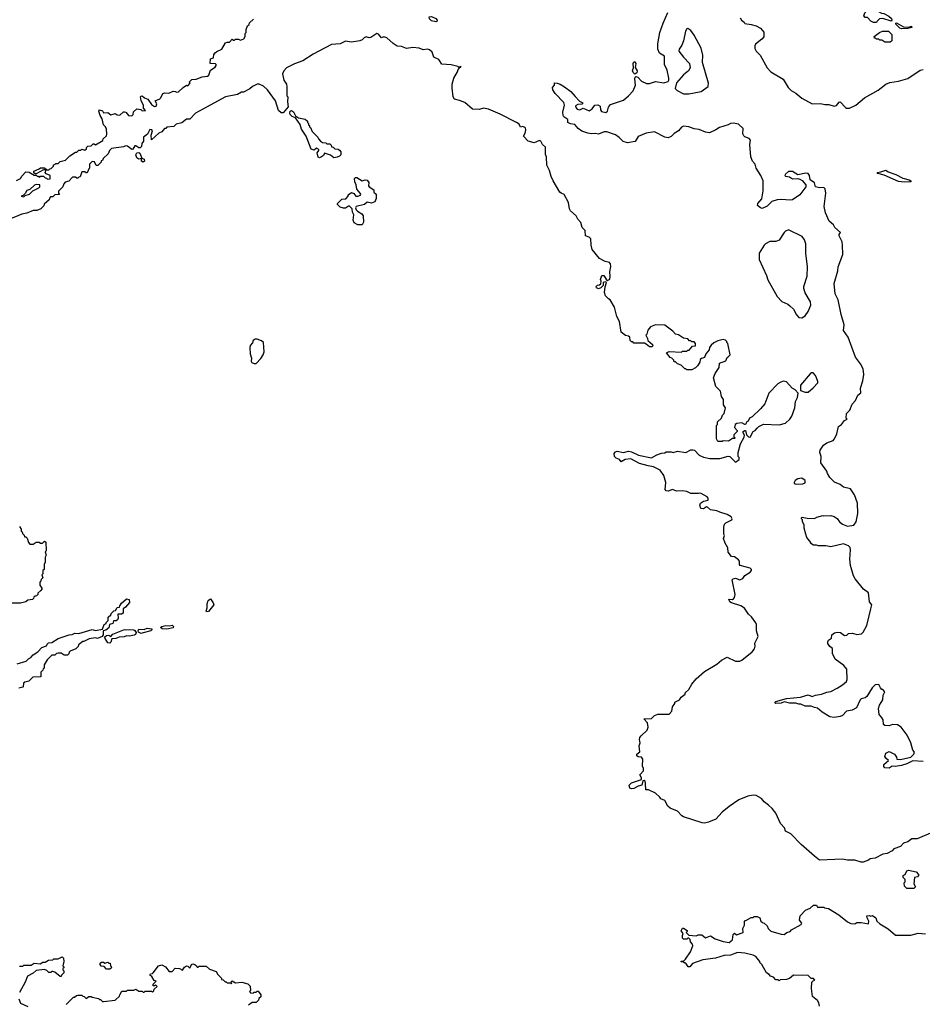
# Model space of a CAD drawing. Extents: x 2386423 to 2568864, y 578392 to 761999.
# Tile 53 of 256: x 2458886 to 2467585, y 637492 to 646988. Entities that reach past the tile are written whole.
import ezdxf

# ---------------------------------------------------------------- set-up
doc = ezdxf.new("R2010")
doc.units = 0

msp = doc.modelspace()

# ---------------------------------------------------------------- linework, layer by layer
at = {"layer": '0CON05XD'}
for points in [[(2466671.7, 642611.7), (2466664, 642635), (2466608, 642715), (2466608.8, 642775), (2466596.7, 642815), (2466600, 642835), (2466632.5, 642885), (2466665, 642908), (2466725, 642931.2), (2466740, 642945), (2466762, 642995), (2466776.7, 643065), (2466807.5, 643085), (2466835, 643122.5), (2466860, 643135), (2466850, 643145), (2466855, 643190), (2466886.1, 643223.9), (2466909.3, 643280.7), (2466941.2, 643315), (2466963.9, 643366.1), (2466991.7, 643388.3), (2466990, 643435), (2467012.5, 643505), (2467020, 643565), (2467015, 643622.5), (2466990.5, 643670.5), (2466940, 643735), (2466870, 643925), (2466825, 643990), (2466832.5, 644045), (2466802.5, 644145), (2466773.3, 644285), (2466746.7, 644345), (2466736.7, 644445), (2466770, 644565), (2466773.3, 644605), (2466820, 644725), (2466816.7, 644815), (2466812.5, 644845), (2466782.5, 644905), (2466783, 644917), (2466797.5, 644935), (2466742.5, 644985), (2466729.3, 645009.3), (2466687.5, 645045), (2466653.3, 645125), (2466638.8, 645185), (2466656.7, 645315), (2466648.3, 645358.3), (2466635, 645370), (2466595, 645366.2), (2466557, 645377), (2466546.7, 645415), (2466503.9, 645443.9), (2466498, 645485), (2466485, 645505.8), (2466461.2, 645508.8), (2466385, 645493.3), (2466335, 645524.2), (2466295.8, 645524.2), (2466265, 645496.7), (2466260, 645485), (2466265, 645477.5), (2466305, 645471.9), (2466335, 645454.4), (2466385, 645456.7), (2466405, 645450), (2466426.4, 645436.4), (2466462.5, 645395), (2466461.2, 645375), (2466405, 645298.8), (2466335, 645250.8), (2466315, 645246.2), (2466225, 645252.9), (2466185, 645250), (2466134.1, 645235.9), (2466090.5, 645189.5), (2466041.7, 645168.3), (2466025, 645172.5), (2465996.7, 645195), (2466000, 645215), (2466038.3, 645261.7), (2466052.3, 645337.7), (2466050, 645435), (2466028.6, 645485), (2465982.5, 645555), (2465975.8, 645595), (2465950, 645625), (2465932.2, 645665), (2465924.4, 645785), (2465930, 645825), (2465915, 645841.2), (2465875, 645856.7), (2465865, 645866.7), (2465855.7, 645885.7), (2465859.8, 645939.8), (2465815, 645980.5), (2465765, 645991.1), (2465735, 645986.7), (2465715, 645974.3), (2465630.9, 645949.1), (2465595, 645924.3), (2465535, 645896.2), (2465495, 645902), (2465435, 645930.6), (2465385, 645934.2), (2465335, 645955.6), (2465285, 645961.9), (2465265, 645952.5), (2465236.7, 645915), (2465195, 645891.4), (2465165, 645861.1), (2465135, 645849.1), (2465103.8, 645853.8), (2465005, 645905.7), (2464925, 645893.3), (2464845, 645860), (2464818.3, 645811.7), (2464745, 645800.8), (2464702.7, 645812.7), (2464663, 645853), (2464627, 645877), (2464545, 645906.9), (2464517.5, 645905), (2464465, 645884.3), (2464435, 645889.2), (2464395, 645885.8), (2464362.7, 645892.7), (2464305, 645912.5), (2464268.3, 645938.3), (2464235, 645976.7), (2464193.9, 645983.9), (2464170, 645995), (2464167.5, 646025), (2464130.7, 646050.7), (2464123.6, 646063.6), (2464121.2, 646095), (2464137.5, 646165), (2464130.7, 646190.7), (2464047, 646277), (2464025, 646310), (2464022.5, 646335), (2464040, 646355), (2464041.7, 646378.3), (2464065, 646376.7), (2464095, 646366.7), (2464135, 646341.2), (2464196.2, 646295), (2464238.5, 646248.5), (2464282.3, 646202.3), (2464312.5, 646185), (2464305, 646172.5), (2464265, 646170), (2464241.7, 646158.3), (2464245, 646140), (2464260, 646125), (2464285, 646117.5), (2464315, 646133.3), (2464375, 646108), (2464402.1, 646127.9), (2464427.5, 646162.5), (2464457.3, 646167.3), (2464480, 646155), (2464485, 646120), (2464494.1, 646104.1), (2464535, 646093.3), (2464550, 646105), (2464561.2, 646145), (2464580.9, 646169.1), (2464705, 646213.3), (2464755, 646252.5), (2464798.8, 646301.2), (2464820, 646355), (2464812.9, 646417.1), (2464816.2, 646433.8), (2464825, 646440), (2464844.1, 646434.1), (2464880, 646395), (2464927, 646373), (2464955, 646372.5), (2465015, 646392.5), (2465095, 646377.5), (2465135, 646392.5), (2465142.5, 646405), (2465142.5, 646425), (2465125, 646500), (2465100, 646555), (2465100, 646635), (2465052.5, 646665), (2465036.7, 646705), (2465036.7, 646755), (2465056.7, 646865), (2465086.7, 646955), (2465133.9, 647056.1)], [(2467145, 646960), (2467115, 646962.5), (2467090, 646975), (2467058.3, 647008.3), (2467035, 647010), (2467020, 647025), (2467032.5, 647055), (2467070.3, 647089.7), (2467095.6, 647095.6), (2467148.1, 647078.1), (2467190.5, 647050.5), (2467215, 647048.8), (2467263.6, 647023.6), (2467288.3, 646998.3), (2467292.5, 646985), (2467286.2, 646973.8), (2467205, 647000), (2467173, 646997), (2467150, 646975), (2467145, 646960)], [(2458855, 645436.2), (2458893, 645457), (2458905, 645480), (2458945, 645520), (2458977.5, 645517.5), (2459025, 645490), (2459045, 645490), (2459055, 645480), (2459068.3, 645478.3), (2459075, 645470), (2459085, 645480), (2459115, 645480), (2459131.7, 645461.7), (2459145, 645460), (2459155, 645450), (2459178.3, 645451.7), (2459180, 645485), (2459141.7, 645501.7), (2459130, 645515), (2459140, 645540), (2459165, 645540), (2459175, 645550), (2459188.3, 645551.7), (2459210, 645575), (2459211.7, 645588.3), (2459225, 645590), (2459235, 645600), (2459255, 645600), (2459275, 645620), (2459327, 645633), (2459370, 645675), (2459425, 645710), (2459435, 645710), (2459455, 645730), (2459475, 645730), (2459485, 645740), (2459515, 645730), (2459528.3, 645741.7), (2459530, 645755), (2459541.7, 645768.3), (2459575, 645770), (2459595, 645790), (2459605, 645790), (2459615, 645780), (2459688.3, 645821.7), (2459691.7, 645838.3), (2459721.7, 645868.3), (2459726, 645884), (2459723, 645933), (2459712.5, 645955), (2459693.8, 645973.8), (2459681.7, 646031.7), (2459660, 646065), (2459650, 646105), (2459652.5, 646117.5), (2459685, 646107.5), (2459695, 646090), (2459735, 646092.5), (2459765, 646070), (2459805, 646082.5), (2459825, 646070), (2459851.7, 646068.3), (2459885, 646100), (2459895, 646100), (2459910, 646095), (2459933, 646063), (2459965, 646060), (2459980, 646075), (2459981.7, 646098.3), (2460015, 646127.5), (2460051.7, 646121.7), (2460065, 646110), (2460097, 646113), (2460080, 646135), (2460077.5, 646165), (2460056.2, 646205), (2460050, 646245), (2460055, 646250), (2460065, 646252.5), (2460087.5, 646235), (2460120.8, 646220.8), (2460155, 646170), (2460185, 646150), (2460200, 646155), (2460207.5, 646175), (2460190, 646205), (2460236.4, 646223.6), (2460247.5, 646235), (2460265, 646277.5), (2460285, 646282.5), (2460321.7, 646278.3), (2460365, 646300), (2460387, 646297), (2460395, 646290), (2460415, 646292.5), (2460460, 646335), (2460495, 646357.5), (2460505, 646350), (2460530, 646375), (2460520, 646385), (2460545, 646410), (2460585, 646413.3), (2460645, 646436.7), (2460695, 646442), (2460708.1, 646451.9), (2460725, 646500), (2460769.3, 646530.7), (2460780, 646545), (2460780, 646555), (2460771.7, 646561.7), (2460720, 646565), (2460725, 646610), (2460755, 646620), (2460758.3, 646651.7), (2460770.7, 646669.3), (2460785, 646682.5), (2460832.5, 646705), (2460870, 646765), (2460885, 646772.5), (2460908.3, 646771.7), (2460935, 646800), (2460945, 646790), (2460955, 646790), (2460965, 646800), (2460995, 646800), (2461015, 646791.2), (2461046.7, 646805), (2461057.5, 646825), (2461060, 646855), (2461070, 646865), (2461070, 646895), (2461081.7, 646928.3), (2461098.3, 646941.7), (2461101.7, 646958.3), (2461138.3, 646991.7)], [(2462895, 646967.5), (2462855, 646978.6), (2462835.8, 646995), (2462832, 647015), (2462855, 647020), (2462895, 647000), (2462909.2, 646985), (2462905, 646970), (2462895, 646967.5)], [(2465831.2, 647005), (2465843.3, 646985), (2465867.5, 646965), (2465875, 646950), (2465935, 646942.5), (2465985, 646927.5), (2466025, 646907.5), (2466057, 646867), (2466057, 646823), (2466040, 646800), (2465977, 646753), (2465970, 646735), (2465970.7, 646710.7), (2465982.5, 646685), (2466022.5, 646645), (2466090, 646525), (2466126.4, 646486.4), (2466243, 646413), (2466292.5, 646335), (2466322.5, 646305), (2466365, 646280), (2466422.5, 646232.5), (2466525, 646177.5), (2466605, 646180.6), (2466645, 646169.4), (2466685, 646171.4), (2466735, 646154.2), (2466758.8, 646161.2), (2466785, 646192.5), (2466795, 646196.7), (2466845, 646140), (2466855, 646133.8), (2466885, 646136.2), (2466945, 646163.8), (2467027.5, 646235), (2467160.7, 646309.3), (2467235, 646367.5), (2467271.7, 646381.7), (2467356.1, 646393.9), (2467445, 646420), (2467565, 646502.5), (2467595, 646507.5)], [(2467385, 646900), (2467370, 646905), (2467330, 646945), (2467330, 646955), (2467335, 646957.5), (2467405, 646918.8), (2467453, 646917), (2467480, 646925), (2467485, 646912.5), (2467445, 646903.8), (2467385, 646900)], [(2465765, 641402.5), (2465776.2, 641415), (2465780, 641445), (2465753, 641587), (2465763, 641597), (2465785, 641602.5), (2465825, 641587.5), (2465855, 641597.5), (2465875, 641627.5), (2465925, 641660), (2465937.5, 641675), (2465937.5, 641685), (2465927, 641697), (2465830, 641725), (2465823, 641733), (2465822.5, 641765), (2465815, 641780), (2465775, 641807.5), (2465745, 641810), (2465713, 641853), (2465710, 641895), (2465685, 641940), (2465670, 641985), (2465677.5, 642015), (2465672.5, 642025), (2465672.5, 642095), (2465678.3, 642121.7), (2465690, 642135), (2465750, 642165), (2465752.5, 642175), (2465742.5, 642195), (2465705, 642217.5), (2465635, 642237.1), (2465605, 642252), (2465545, 642260), (2465515, 642287.5), (2465505, 642290), (2465475, 642272), (2465450, 642275), (2465440, 642305), (2465447.5, 642325), (2465475, 642343.3), (2465520, 642355), (2465520, 642375), (2465510, 642385), (2465455, 642417.5), (2465435, 642422.5), (2465425, 642417.5), (2465355, 642420), (2465316.4, 642436.4), (2465275, 642443.3), (2465215, 642440), (2465176.2, 642456.2), (2465135, 642442.5), (2465115.9, 642445.9), (2465106.4, 642456.4), (2465112.5, 642525), (2465093.6, 642593.6), (2465057.5, 642645), (2464995, 642676.2), (2464943.9, 642683.9), (2464859.5, 642709.5), (2464775, 642753.8), (2464720, 642745), (2464682.5, 642722.5), (2464666.4, 642746.4), (2464635, 642760), (2464620, 642775), (2464616.7, 642805), (2464628.3, 642821.7), (2464645, 642826.2), (2464705, 642813.8), (2464755, 642827.5), (2464781.7, 642821.7), (2464848.3, 642788.3), (2464975, 642763.3), (2465025, 642790), (2465073, 642807), (2465105, 642810), (2465115, 642820), (2465165, 642820), (2465185, 642812.5), (2465225, 642827.5), (2465305, 642812.5), (2465355, 642840), (2465375, 642840), (2465390, 642835), (2465435, 642787.5), (2465475, 642767.5), (2465537, 642757), (2465633, 642757), (2465715, 642780), (2465730, 642775), (2465785, 642720), (2465820, 642745), (2465820, 642765), (2465810, 642775), (2465810, 642815), (2465833, 642897), (2465869.3, 642960.7), (2465871.7, 642981.7), (2465857.5, 643005), (2465860, 643015), (2465873.3, 643026.7), (2465880, 643025), (2465890, 642985), (2465910, 642965), (2465925, 642962.5), (2465953.9, 643016.1), (2465975, 643027.5), (2465995, 643050), (2466010, 643065), (2466055, 643087.5), (2466205, 643080), (2466265, 643097.5), (2466307.5, 643135), (2466327.5, 643165), (2466356, 643244), (2466363.3, 643305), (2466382.5, 643345), (2466390, 643385), (2466358.3, 643418.3), (2466330, 643435), (2466277, 643497), (2466245, 643502.5), (2466215, 643490), (2466193.6, 643476.4), (2466107.5, 643385), (2466067.5, 643285), (2466026.4, 643233.6), (2465945, 643157.5), (2465920, 643145), (2465907.5, 643115), (2465895, 643110), (2465880, 643085), (2465875, 643082.5), (2465845, 643100), (2465797, 643093), (2465782.5, 643085), (2465773.6, 643053.6), (2465800, 643025), (2465800, 643015), (2465770, 642985), (2465770, 642965), (2465780, 642955), (2465775, 642950), (2465755, 642947.5), (2465716.4, 642923.6), (2465665, 642927.5), (2465655, 642920), (2465615, 642920), (2465600, 642945), (2465600, 643075), (2465610, 643085), (2465611.7, 643108.3), (2465650, 643145), (2465660, 643175), (2465675, 643190), (2465687.5, 643245), (2465670, 643275), (2465670, 643325), (2465650, 643355), (2465640, 643405), (2465595, 643450), (2465572.5, 643535), (2465590, 643575), (2465627, 643633), (2465630, 643675), (2465693, 643697), (2465705, 643730), (2465715, 643737.5), (2465732.5, 643755), (2465710, 643865), (2465700, 643875), (2465700, 643885), (2465686.7, 643896.7), (2465665, 643902.5), (2465615, 643892.5), (2465577, 643873), (2465550.7, 643849.3), (2465533, 643827), (2465530, 643805), (2465497.5, 643765), (2465485, 643730), (2465458.3, 643721.7), (2465445, 643710), (2465440, 643685), (2465419.3, 643650.7), (2465399.3, 643630.7), (2465365, 643610), (2465315, 643610), (2465305, 643620), (2465295, 643620), (2465260, 643655), (2465225, 643670), (2465205, 643690), (2465195, 643690), (2465190, 643705), (2465170, 643725), (2465155, 643730), (2465120, 643775), (2465145, 643786.7), (2465265, 643782.5), (2465275, 643790), (2465315, 643790), (2465325, 643800), (2465338.3, 643801.7), (2465371.7, 643838.3), (2465398.3, 643841.7), (2465400, 643865), (2465385, 643880), (2465365, 643880), (2465355, 643890), (2465341.7, 643891.7), (2465325, 643910), (2465285, 643917.5), (2465235, 643947.5), (2465206.4, 643956.4), (2465180, 643985), (2465105, 644043.3), (2465013.6, 644046.4), (2464965, 644027.5), (2464940, 643995), (2464930, 643955), (2464920, 643945), (2464937.5, 643915), (2464940, 643895), (2464983.3, 643855), (2464987, 643843), (2464977, 643833), (2464955, 643832.5), (2464925, 643860), (2464907, 643867), (2464805, 643870), (2464795, 643880), (2464781.7, 643881.7), (2464770, 643895), (2464767.5, 643925), (2464755, 643937.5), (2464723, 643943), (2464682.5, 643975), (2464667, 644077), (2464642.5, 644125), (2464617.5, 644215), (2464576.4, 644286.4), (2464560, 644295), (2464533.3, 644325), (2464523.6, 644356.4), (2464527, 644413), (2464540, 644455), (2464535, 644460), (2464510, 644455), (2464510, 644425), (2464487, 644403), (2464465, 644393.3), (2464445, 644403.3), (2464442.5, 644415), (2464455, 644428.8), (2464475, 644430), (2464488.3, 644441.7), (2464490, 644465), (2464483, 644483), (2464495, 644520), (2464515, 644520), (2464540.7, 644480.7), (2464552.5, 644472.5), (2464572.5, 644485), (2464577.5, 644515), (2464572.5, 644555), (2464583, 644607), (2464580, 644635), (2464570, 644645), (2464530, 644655), (2464473.9, 644683.9), (2464401.7, 644771.7), (2464392.5, 644815), (2464390, 644875), (2464375, 644890), (2464340, 644905), (2464336.7, 644955), (2464307.5, 644985), (2464293.6, 645033.6), (2464263.9, 645063.9), (2464247.5, 645095), (2464194.6, 645144.6), (2464185.7, 645165), (2464176.7, 645225), (2464133.6, 645303.6), (2464103.9, 645313.9), (2464092.5, 645325), (2464027.5, 645435), (2464007.5, 645475), (2463992.5, 645535), (2463967.5, 645585), (2463962.5, 645665), (2463953, 645687), (2463955, 645760), (2463923.6, 645783.6), (2463907.5, 645815), (2463895, 645822.5), (2463845, 645800), (2463785, 645817.5), (2463740, 645865), (2463756.2, 645895), (2463763.3, 645925), (2463760, 645945), (2463735, 645956.7), (2463712.5, 645952.5), (2463699.2, 645979.2), (2463675, 645996.2), (2463516.8, 646076.8), (2463404.1, 646124.1), (2463355, 646133.3), (2463315, 646123.3), (2463250, 646125), (2463175, 646190), (2463125, 646210), (2463075, 646220), (2463063.3, 646245), (2463052.3, 646327.7), (2463054.2, 646365), (2463071.2, 646425), (2463106.7, 646485), (2463113, 646507), (2463130, 646530), (2463138.3, 646531.7), (2463138.3, 646538.3), (2463130, 646530), (2463115, 646530), (2463107, 646537), (2463043, 646553), (2462955, 646560), (2462925, 646602.5), (2462877.5, 646625), (2462860, 646675), (2462835, 646698.8), (2462815, 646703.3), (2462775, 646696.7), (2462735, 646713.3), (2462675, 646721.2), (2462615, 646710), (2462565, 646730), (2462525, 646734), (2462485, 646758), (2462425, 646812.5), (2462395, 646822.5), (2462371.7, 646811.7), (2462345, 646847.5), (2462326.4, 646856.4), (2462270, 646815), (2462255, 646813.3), (2462225, 646823.3), (2462205.9, 646814.1), (2462185, 646793.3), (2462165, 646783.3), (2462085, 646771.2), (2462025, 646781.2), (2461974, 646756), (2461892.3, 646747.7), (2461713.9, 646656.1), (2461615, 646592.5), (2461535, 646562.5), (2461457, 646523), (2461432.5, 646495), (2461417.5, 646465), (2461432.5, 646405), (2461457.5, 646365), (2461461.7, 646341.7), (2461460, 646255), (2461470, 646245), (2461467.5, 646195), (2461473, 646147), (2461425, 646090), (2461405, 646090), (2461381.7, 646111.7), (2461352.5, 646205), (2461273, 646313), (2461235, 646347.5), (2461195, 646367.5), (2461173, 646367), (2461130, 646345), (2461105, 646320), (2461041.7, 646288.3), (2461025, 646287.5), (2460985, 646267.5), (2460870, 646245), (2460650, 646125), (2460580, 646085), (2460525, 646030), (2460495, 646030), (2460447, 645993), (2460395, 645980), (2460371.7, 645958.3), (2460305, 645950), (2460295, 645940), (2460281.7, 645938.3), (2460255, 645907.5), (2460227, 645893), (2460155, 645830), (2460152.5, 645875), (2460166.7, 645915), (2460160, 645925), (2460141.2, 645928.8), (2460116.4, 645883.6), (2460080, 645855), (2460077.5, 645815), (2460062.5, 645795), (2460060, 645765), (2460047, 645753), (2460035, 645752.5), (2460005, 645770), (2459995, 645770), (2459975, 645740), (2459965, 645737.5), (2459925, 645766.7), (2459905, 645772.5), (2459885, 645762.5), (2459770, 645745), (2459750, 645725), (2459740, 645695), (2459691.7, 645648.3), (2459685, 645630), (2459671.7, 645628.3), (2459670, 645615), (2459638.3, 645581.7), (2459621.7, 645581.7), (2459608.3, 645618.3), (2459585, 645620), (2459560, 645595), (2459560, 645555), (2459551.7, 645548.3), (2459535, 645510), (2459525, 645510), (2459515, 645520), (2459485, 645520), (2459468.3, 645471.7), (2459455, 645470), (2459445, 645460), (2459435, 645460), (2459425, 645470), (2459395, 645470), (2459358.3, 645431.7), (2459325, 645420), (2459310, 645405), (2459300, 645375), (2459260, 645335), (2459260, 645315), (2459268.3, 645301.7), (2459225, 645300), (2459205, 645280), (2459181.7, 645278.3), (2459171.7, 645268.3), (2459168.3, 645251.7), (2459121.7, 645208.3), (2459118.3, 645191.7), (2459090, 645165), (2459051.7, 645148.3), (2459015, 645147.5), (2458955, 645122.5), (2458905, 645112.5), (2458775, 645057.5)], [(2465285, 646274.4), (2465335, 646274.5), (2465455, 646295.7), (2465522.5, 646345), (2465523.8, 646375), (2465467.5, 646575), (2465470, 646645), (2465453.8, 646715), (2465385, 646840), (2465355, 646882.5), (2465325, 646902.5), (2465315, 646900), (2465303.6, 646876.4), (2465283.3, 646785), (2465268.3, 646741.7), (2465242.5, 646705), (2465240, 646685), (2465282.5, 646625), (2465342.5, 646565), (2465347.5, 646525), (2465332.5, 646495), (2465282.5, 646455), (2465215, 646377.5), (2465203.3, 646325), (2465222.5, 646305), (2465285, 646274.4)], [(2467275, 646770), (2467225, 646770), (2467195, 646790), (2467175, 646790), (2467165, 646800), (2467145, 646800), (2467135, 646810), (2467125, 646810), (2467120, 646825), (2467172.5, 646865), (2467202.7, 646877.3), (2467258, 646878), (2467290, 646845), (2467290, 646785), (2467275, 646770)], [(2464815, 646463.3), (2464797.7, 646477.7), (2464791.2, 646495), (2464802.5, 646525), (2464797.5, 646565), (2464805, 646580), (2464815, 646580), (2464822.5, 646565), (2464818.3, 646528.3), (2464836.7, 646495), (2464833.3, 646475), (2464815, 646463.3)], [(2461915, 645656.7), (2461882.7, 645682.7), (2461825, 645700), (2461813, 645677), (2461796.1, 645663.9), (2461775, 645656.7), (2461762.3, 645662.3), (2461752.5, 645705), (2461770, 645725), (2461770, 645735), (2461745, 645750), (2461725, 645730), (2461695, 645740), (2461647.5, 645865), (2461601.7, 645931.7), (2461588.3, 645978.3), (2461543, 646043), (2461512.5, 646055), (2461492.5, 646072.5), (2461488.8, 646085), (2461493.8, 646106.2), (2461505, 646112.5), (2461525, 646100), (2461545, 646060), (2461573, 646043), (2461638.3, 646028.3), (2461658.3, 646008.3), (2461660, 645995), (2461668.3, 645988.3), (2461670, 645975), (2461678.3, 645968.3), (2461680, 645955), (2461688.3, 645948.3), (2461705, 645910), (2461760, 645855), (2461765, 645840), (2461785, 645817.5), (2461805, 645802.5), (2461835, 645800), (2461845, 645790), (2461875, 645790), (2461888.3, 645778.3), (2461891.7, 645761.7), (2461908.3, 645758.3), (2461921.7, 645741.7), (2461955, 645740), (2461968.3, 645728.3), (2461980, 645715), (2461980, 645685), (2461968.3, 645671.7), (2461945, 645662.5), (2461915, 645656.7)], [(2460075, 645614.2), (2460058.8, 645625), (2460058.3, 645648.3), (2460035, 645643.8), (2460014, 645655), (2460005.8, 645684.2), (2460016.1, 645703.9), (2460035, 645706.7), (2460045, 645700), (2460061.7, 645651.7), (2460085, 645642.5), (2460090, 645625), (2460075, 645614.2)], [(2459045, 645500), (2459035, 645500), (2459021.7, 645511.7), (2459021.7, 645528.3), (2459075, 645550), (2459085, 645560), (2459125, 645560), (2459140, 645545), (2459140, 645540), (2459115, 645540), (2459045, 645500)], [(2467415, 645420), (2467355, 645426), (2467218.6, 645488.6), (2467156.7, 645505), (2467150, 645515), (2467185, 645519.5), (2467235, 645537.1), (2467255, 645521.8), (2467330.8, 645495), (2467398.5, 645458.5), (2467458, 645445), (2467476, 645435), (2467475, 645424.3), (2467415, 645420)], [(2462145, 645009.2), (2462109.5, 645029.5), (2462101.2, 645055), (2462106.4, 645106.4), (2462093, 645133), (2462090, 645165), (2462065, 645190), (2462055, 645190), (2462025, 645170), (2462005, 645170), (2461975, 645180), (2461950, 645205), (2461950, 645215), (2461991.7, 645258.3), (2462028.3, 645261.7), (2462050, 645285), (2462051.7, 645298.3), (2462085, 645322.5), (2462105, 645312.5), (2462125, 645287.5), (2462145, 645286.7), (2462170, 645295), (2462172.5, 645305), (2462166.7, 645315), (2462134.1, 645354.1), (2462127.1, 645395), (2462114.3, 645425), (2462113.6, 645456.4), (2462122.5, 645467.5), (2462136.2, 645466.2), (2462185, 645433.8), (2462215, 645442.5), (2462235, 645440), (2462249.3, 645419.3), (2462247.5, 645385), (2462252.5, 645375), (2462298.3, 645348.3), (2462300, 645325), (2462320, 645305), (2462320, 645265), (2462307, 645233), (2462275, 645220), (2462235, 645227.5), (2462210, 645205), (2462130, 645185), (2462122.5, 645175), (2462127.5, 645155), (2462140, 645140), (2462183.3, 645115), (2462195.9, 645095.9), (2462200, 645035), (2462185, 645011.2), (2462145, 645009.2)], [(2458925, 645280), (2458938.3, 645291.7), (2458980, 645305), (2459013, 645337), (2459070, 645365), (2459080, 645375), (2459080, 645395), (2459045, 645397.5), (2459028.3, 645391.7), (2458985, 645350), (2458955, 645340), (2458938.3, 645311.7), (2458918.3, 645291.7), (2458900, 645285), (2458925, 645280)], [(2466425, 644113.3), (2466455, 644132.5), (2466486.1, 644173.9), (2466510, 644235), (2466507.7, 644267.7), (2466456.7, 644355), (2466443.3, 644395), (2466443.3, 644415), (2466476.7, 644515), (2466480, 644605), (2466463.3, 644735), (2466462.5, 644825), (2466450, 644865), (2466426.4, 644896.4), (2466295, 644960), (2466265, 644947.5), (2466252.5, 644935), (2466205, 644862.5), (2466175, 644850), (2466115, 644847.5), (2466075, 644827.5), (2466062.5, 644815), (2466013.6, 644736.4), (2466012.5, 644675), (2466085, 644520), (2466095, 644480), (2466185, 644317.5), (2466231.7, 644271.7), (2466290, 644245), (2466309.3, 644229.3), (2466342.5, 644195), (2466371.7, 644141.7), (2466395, 644117.5), (2466425, 644113.3)], [(2461145, 643672.5), (2461165, 643673.3), (2461210.7, 643719.3), (2461233.3, 643755), (2461243.3, 643785), (2461235.7, 643875.7), (2461215, 643892.5), (2461175, 643907.5), (2461155, 643907.5), (2461137.5, 643895), (2461128.8, 643871.2), (2461107.5, 643845), (2461103.3, 643825), (2461107.5, 643765), (2461120, 643725), (2461117.5, 643695), (2461123.6, 643683.6), (2461145, 643672.5)], [(2466457, 643397), (2466485, 643397.5), (2466533.9, 643436.1), (2466576.7, 643485), (2466578.3, 643498.3), (2466566.7, 643535), (2466555, 643557.5), (2466531.7, 643581.7), (2466518.3, 643581.7), (2466505, 643572.5), (2466412.5, 643465), (2466411.7, 643411.7), (2466457, 643397)], [(2467595, 639832.5), (2467495, 639839.2), (2467435, 639811.5), (2467385, 639796.7), (2467325, 639785.6), (2467295, 639788), (2467265, 639770), (2467224.3, 639774.3), (2467213.8, 639785), (2467213.3, 639805), (2467260, 639845), (2467232.5, 639865), (2467223, 639883), (2467232.5, 639915), (2467265, 639930), (2467305, 639912.5), (2467316.4, 639906.4), (2467337, 639877), (2467340, 639855), (2467374.2, 639854.2), (2467475, 639877.5), (2467502, 639905), (2467510, 639925), (2467493.3, 639945), (2467473.3, 640015), (2467438.3, 640088.3), (2467382.5, 640165), (2467345, 640187.5), (2467298.3, 640191.7), (2467265, 640177.5), (2467225, 640180), (2467211.7, 640191.7), (2467207, 640237), (2467193, 640263), (2467168.3, 640288.3), (2467162.5, 640345), (2467173.3, 640376.7), (2467205, 640430), (2467207, 640473), (2467222.5, 640505), (2467205, 640530), (2467195, 640530), (2467183.6, 640543.6), (2467165, 640577.5), (2467130, 640575), (2467102.5, 640545), (2467049.3, 640460.7), (2467035, 640447.5), (2466995, 640437.5), (2466985, 640427.5), (2466949.3, 640350.7), (2466910, 640330), (2466855, 640318.8), (2466815, 640276.7), (2466795, 640268.8), (2466735, 640260), (2466695, 640266.2), (2466619.3, 640309.3), (2466575, 640350), (2466545, 640353.8), (2466515, 640368), (2466455, 640368), (2466415, 640385.7), (2466395, 640387.1), (2466365, 640395.5), (2466305, 640396.9), (2466255, 640410), (2466225, 640397.1), (2466175, 640393.1), (2466164.4, 640405), (2466175, 640414), (2466275, 640442.9), (2466410, 640455), (2466485, 640476.7), (2466525, 640462.5), (2466555, 640474.2), (2466615, 640482.5), (2466665, 640502), (2466705, 640508.8), (2466765, 640540), (2466815, 640572.5), (2466853, 640607), (2466862.5, 640625), (2466857.5, 640725), (2466829.3, 640759.3), (2466745, 640820), (2466720, 640875), (2466720, 640925), (2466693.3, 640943.3), (2466673, 640973), (2466673, 640987), (2466680, 641005), (2466710, 641025), (2466713.6, 641056.4), (2466740, 641075), (2466765, 641082.5), (2466797, 641077), (2466835, 641050), (2466857, 641053), (2466875, 641070), (2466911.7, 641071.7), (2466955, 641057.5), (2467000, 641065), (2467015, 641080), (2467050, 641145), (2467087.5, 641305), (2467097.5, 641345), (2467077.5, 641375), (2467065, 641460), (2467017, 641497), (2466937.5, 641595), (2466922.5, 641625), (2466893.9, 641723.9), (2466886.7, 641785), (2466892.5, 641875), (2466888.8, 641898.8), (2466875, 641912.5), (2466825, 641932.5), (2466705, 641903.3), (2466655, 641912.5), (2466585, 641912.5), (2466565, 641920), (2466535, 641920), (2466510, 641935), (2466510, 641945), (2466473, 641993), (2466462.5, 642025), (2466447.5, 642085), (2466447, 642117), (2466430, 642145), (2466430, 642165), (2466420, 642175), (2466420, 642185), (2466428.3, 642191.7), (2466475, 642180), (2466545, 642177.5), (2466568.3, 642191.7), (2466625, 642207.5), (2466635, 642202.5), (2466705, 642207.5), (2466736.7, 642196.7), (2466765, 642177.5), (2466787, 642147), (2466815, 642122.5), (2466865, 642102.5), (2466925, 642112.5), (2466947.5, 642145), (2466963, 642227), (2466960, 642325), (2466932.5, 642405), (2466892.5, 642465), (2466825, 642480), (2466792.5, 642505), (2466739.5, 642529.5), (2466692.6, 642572.6), (2466671.7, 642611.7)], [(2466368.3, 642508.3), (2466435, 642512.5), (2466457, 642523), (2466456.7, 642545), (2466425, 642567.5), (2466385, 642560), (2466360, 642545), (2466350, 642525), (2466350, 642515), (2466368.3, 642508.3)], [(2458885, 642100), (2458900, 642075), (2458900, 642055), (2458908.3, 642048.3), (2458911.7, 642031.7), (2458928.3, 642018.3), (2458931.7, 642001.7), (2458945, 642000), (2458958.3, 641988.3), (2458970, 641945), (2458985, 641930), (2459015, 641930), (2459045, 641950), (2459075, 641950), (2459085, 641940), (2459105, 641940), (2459125, 641960), (2459138.3, 641948.3), (2459140, 641865), (2459132.5, 641855), (2459140, 641825), (2459132.5, 641805), (2459130, 641755), (2459120, 641735), (2459120, 641685), (2459110, 641675), (2459110, 641645), (2459100, 641635), (2459110, 641605), (2459091.7, 641588.3), (2459090, 641575), (2459080, 641565), (2459080, 641535), (2459100, 641505), (2459100, 641495), (2459088.3, 641481.7), (2459061.7, 641458.3), (2459060, 641445), (2459048.3, 641431.7), (2459035, 641430), (2459021.7, 641418.3), (2459020, 641405), (2459010, 641395), (2458965, 641390), (2458945, 641372.5), (2458895, 641360), (2458755, 641360)], [(2458860, 640775), (2458947, 640803), (2458970, 640825), (2458993, 640837), (2459017, 640863), (2459059.3, 640890.7), (2459100, 640935), (2459145, 640950), (2459150, 640965), (2459163, 640977), (2459195, 640982.5), (2459255, 641020), (2459363, 641057), (2459391.7, 641058.3), (2459418.3, 641071.7), (2459455, 641070), (2459585, 641107.5), (2459615, 641097.5), (2459685, 641110), (2459700, 641155), (2459720, 641165), (2459720, 641175), (2459737, 641193), (2459740, 641225), (2459765, 641250), (2459770, 641265), (2459791.7, 641288.3), (2459808.3, 641291.7), (2459825, 641320), (2459848.3, 641321.7), (2459850, 641335), (2459867.5, 641362.5), (2459915, 641403.3), (2459940, 641395), (2459943, 641367), (2459905, 641322.5), (2459883, 641307), (2459883.8, 641266.2), (2459866.4, 641253.6), (2459830, 641255), (2459834, 641215), (2459829.2, 641200.8), (2459815, 641191.2), (2459790, 641190), (2459782.5, 641165), (2459750, 641155), (2459745.8, 641124.2), (2459715, 641101.2), (2459690, 641095), (2459690, 641055), (2459680, 641040), (2459635, 641020), (2459615, 641027.5), (2459555, 641016.7), (2459505, 640990), (2459495, 640990), (2459451.7, 640958.3), (2459448.3, 640941.7), (2459428.3, 640921.7), (2459371.7, 640898.3), (2459361.7, 640888.3), (2459358.3, 640871.7), (2459345, 640860), (2459315, 640860), (2459285, 640880), (2459255, 640880), (2459240, 640875), (2459225, 640860), (2459195, 640860), (2459150, 640815), (2459120, 640765), (2459120, 640735), (2459111.7, 640728.3), (2459110, 640715), (2459090, 640695), (2459088.3, 640651.7), (2459011.7, 640648.3), (2458975, 640610), (2458935, 640600), (2458921.7, 640588.3), (2458920, 640555), (2458915, 640550), (2458878.3, 640541.7)], [(2460686.1, 641276.1), (2460681.4, 641285), (2460692.9, 641317.1), (2460691.2, 641355), (2460702.9, 641387.1), (2460725, 641402.5), (2460751.9, 641365), (2460755.7, 641345), (2460705, 641281.4), (2460686.1, 641276.1)], [(2467685, 639152.5), (2467535, 639087.5), (2467483, 639087), (2467445, 639060), (2467405, 639047.5), (2467376.1, 639013.9), (2467309.3, 638990.7), (2467295, 638972.5), (2467245, 638947.5), (2467205, 638940), (2467129.3, 638900.7), (2467083, 638897), (2467065, 638882.5), (2467016.4, 638863.6), (2466995, 638863.3), (2466935, 638883.3), (2466865, 638883.3), (2466815, 638892.5), (2466595, 638882.5), (2466545, 638920), (2466418.8, 639035), (2466317.5, 639137.5), (2466265, 639162.5), (2466258, 639195), (2466217.3, 639237.3), (2466172.5, 639335), (2466139.3, 639379.3), (2466103.3, 639413.3), (2466062.5, 639445), (2466036.1, 639476.1), (2465985, 639506.7), (2465955, 639510), (2465905, 639501.2), (2465816.4, 639463.6), (2465725, 639400), (2465656.1, 639343.9), (2465595, 639277.5), (2465525, 639247.5), (2465485, 639240), (2465465, 639243.3), (2465285, 639300), (2465268.8, 639308.8), (2465226.1, 639356.1), (2465154.2, 639384.2), (2465132.7, 639402.7), (2465105, 639457.5), (2465063.6, 639473.6), (2465055, 639490), (2465015, 639530), (2464945, 639560), (2464921.7, 639561.7), (2464916.7, 639623.3), (2464912.5, 639645), (2464905, 639650), (2464891.7, 639648.3), (2464883.3, 639606.7), (2464845, 639596), (2464805, 639573.8), (2464785, 639571.2), (2464765, 639577.5), (2464760, 639605), (2464782.4, 639627.6), (2464880, 639660), (2464877.7, 639677.7), (2464862.5, 639705), (2464896.7, 639745), (2464897.5, 639765), (2464889.3, 639789.3), (2464892.5, 639855), (2464880, 639875), (2464845, 639880), (2464835, 639890), (2464833.3, 639905), (2464861.7, 639928.3), (2464856.7, 639985), (2464866.7, 640015), (2464860, 640045), (2464863.3, 640065), (2464875, 640082.5), (2464932.5, 640135), (2464942.5, 640165), (2464937, 640207), (2464900, 640245), (2464975, 640250), (2465003, 640277), (2465035, 640290), (2465145, 640290), (2465171.7, 640318.3), (2465178.3, 640361.7), (2465200, 640395), (2465200, 640405), (2465245, 640430), (2465260, 640455), (2465300, 640485), (2465300, 640495), (2465335, 640530), (2465365, 640580), (2465405, 640630), (2465485, 640702.5), (2465605, 640772.5), (2465649.3, 640810.7), (2465705, 640840), (2465785, 640802.5), (2465825, 640802.5), (2465845, 640812.5), (2465945, 640892.5), (2465968.3, 640921.7), (2465973.3, 640945), (2465970, 640975), (2466001.7, 641038.3), (2465986.7, 641095), (2465987.5, 641155), (2465981.7, 641171.7), (2465939.3, 641229.3), (2465910, 641255), (2465873, 641313), (2465835, 641336.2), (2465745, 641363.8), (2465730, 641375), (2465721.7, 641398.3), (2465755, 641397.5), (2465765, 641402.5)], [(2460305, 641111.4), (2460260, 641115), (2460242.5, 641125), (2460255, 641136.2), (2460295, 641147.1), (2460325, 641143.8), (2460355, 641150), (2460368.8, 641135), (2460365, 641124), (2460305, 641111.4)], [(2459755, 640976.7), (2459735, 640980), (2459708.8, 641018.8), (2459706.2, 641035), (2459721.9, 641048.1), (2459745, 641051.2), (2459765, 641040), (2459785, 641062.5), (2459895, 641107.5), (2459905, 641102.5), (2459945, 641107.5), (2459985, 641102.5), (2459996.7, 641096.7), (2460008, 641078), (2460002, 641058), (2459988.6, 641051.4), (2459945, 641043.3), (2459915, 641047.5), (2459894.2, 641035.8), (2459845, 641033.8), (2459811.2, 641018.8), (2459773, 641017), (2459763.3, 640985), (2459755, 640976.7)], [(2460055, 641067.5), (2460030.3, 641080.3), (2460026.2, 641095), (2460035, 641110), (2460085, 641106.7), (2460115, 641120), (2460160, 641115), (2460160, 641105), (2460150, 641095), (2460075, 641073.8), (2460055, 641067.5)], [(2467505, 638610), (2467435, 638610), (2467413, 638633), (2467410, 638665), (2467420, 638675), (2467420, 638695), (2467400, 638715), (2467400, 638735), (2467420, 638745), (2467435, 638780), (2467453, 638787), (2467525, 638770), (2467550, 638745), (2467550, 638735), (2467538.3, 638721.7), (2467510, 638715), (2467502.5, 638655), (2467520, 638625), (2467505, 638610)], [(2466593, 637473), (2466587, 637507), (2466575, 637530), (2466528.3, 637568.3), (2466517.5, 637645), (2466520, 637705), (2466531.7, 637718.3), (2466550, 637725), (2466535, 637740), (2466515, 637740), (2466485, 637770), (2466345, 637772.5), (2466305, 637740), (2466277, 637733), (2466215, 637730), (2466205, 637720), (2466195, 637730), (2466175, 637730), (2466150, 637755), (2466123, 637763), (2466109.3, 637779.3), (2466082.5, 637795), (2466040, 637875), (2466020, 637895), (2466020, 637905), (2465980, 637955), (2465955, 637967.5), (2465875, 637986.7), (2465805, 637992.5), (2465735, 637967.5), (2465675, 637962.5), (2465591.7, 637938.3), (2465468.3, 637921.7), (2465370, 637885), (2465345, 637852.5), (2465330, 637855), (2465305, 637890), (2465295, 637890), (2465285, 637900), (2465261.7, 637901.7), (2465261.7, 637908.3), (2465285, 637910), (2465303, 637927), (2465350.7, 637999.3), (2465372.5, 638055), (2465371.7, 638071.7), (2465350, 638095), (2465347, 638117), (2465335, 638130), (2465325, 638130), (2465315, 638120), (2465285, 638120), (2465275, 638130), (2465272.5, 638155), (2465280, 638175), (2465262.5, 638202.5), (2465273, 638227), (2465285, 638227.5), (2465320, 638205), (2465320, 638195), (2465310, 638185), (2465335, 638160), (2465405, 638152.5), (2465425, 638162.5), (2465461.7, 638161.7), (2465495, 638132.5), (2465545, 638152.5), (2465590, 638125), (2465665, 638098.8), (2465725, 638090), (2465756.7, 638115), (2465762.5, 638165), (2465775, 638180), (2465795, 638162.5), (2465860, 638185), (2465856.4, 638223.6), (2465870, 638255), (2465870, 638295), (2465875, 638300), (2465885, 638300), (2465935, 638330), (2465955, 638330), (2465965, 638340), (2465995, 638340), (2466020, 638325), (2466030, 638295), (2466045, 638280), (2466060, 638275), (2466089.3, 638249.3), (2466100, 638225), (2466125, 638197.5), (2466225, 638168.8), (2466253, 638167), (2466280, 638185), (2466310, 638195), (2466325, 638210), (2466417.7, 638262.3), (2466422.5, 638275), (2466400, 638305), (2466407.5, 638345), (2466458.3, 638401.7), (2466505, 638420), (2466535, 638450), (2466565, 638450), (2466575, 638430), (2466635, 638430), (2466643, 638423), (2466680, 638415), (2466780, 638355), (2466865, 638287.5), (2466895, 638272.5), (2466935, 638270), (2466955, 638280), (2466995, 638282.5), (2467065, 638270), (2467070, 638295), (2467052.5, 638325), (2467050, 638345), (2467075, 638347.5), (2467087.5, 638342.5), (2467105, 638347.5), (2467137.5, 638325), (2467147.5, 638295), (2467175, 638270), (2467255, 638218.8), (2467328.3, 638158.3), (2467475, 638160), (2467545, 638180), (2467615, 638172.5)], [(2458885, 637860), (2458915, 637860), (2458925, 637870), (2458995, 637870), (2459025, 637890), (2459085, 637882.5), (2459105, 637900), (2459131.7, 637898.3), (2459163, 637917), (2459205, 637920), (2459215, 637930), (2459255, 637930), (2459295, 637950), (2459308.3, 637938.3), (2459312.5, 637905), (2459300, 637865), (2459310, 637855), (2459310, 637845), (2459301.7, 637838.3), (2459300, 637825), (2459310, 637815), (2459310, 637795), (2459290, 637775), (2459285, 637760), (2459275, 637760), (2459225, 637802.5), (2459205, 637810), (2459195, 637810), (2459185, 637800), (2459165, 637800), (2459148.3, 637818.3), (2459125, 637827.5), (2459043, 637817), (2459017, 637793), (2458962.5, 637765), (2458937.5, 637705), (2458882.5, 637605)], [(2459335, 637490), (2459405, 637560), (2459415, 637560), (2459433, 637577), (2459445, 637580), (2459485, 637580), (2459495, 637570), (2459508.3, 637568.3), (2459525, 637550), (2459553, 637567), (2459575, 637567.5), (2459585, 637560), (2459645, 637550), (2459655, 637540), (2459665, 637540), (2459685, 637520), (2459695, 637520), (2459807, 637533), (2459848.3, 637571.7), (2459850, 637585), (2459871.7, 637618.3), (2459915, 637620), (2459925, 637630), (2459985, 637630), (2460005, 637637.5), (2460035, 637620), (2460065, 637620), (2460075, 637610), (2460085, 637610), (2460095, 637620), (2460155, 637620), (2460165, 637610), (2460178.3, 637621.7), (2460181.7, 637638.3), (2460210, 637665), (2460195, 637680), (2460185, 637670), (2460171.7, 637671.7), (2460173, 637687), (2460200, 637715), (2460181.7, 637721.7), (2460160, 637760), (2460140, 637775), (2460145, 637787.5), (2460165, 637790), (2460173, 637797), (2460225, 637862.5), (2460255, 637872.5), (2460290, 637855), (2460325, 637810), (2460355, 637810), (2460385, 637840), (2460427, 637837), (2460455, 637822.5), (2460475, 637850), (2460495, 637862.5), (2460505, 637860), (2460525, 637840), (2460542.5, 637875), (2460555, 637882.5), (2460575, 637877.5), (2460590, 637865), (2460595, 637850), (2460605, 637850), (2460615, 637860), (2460681.7, 637861.7), (2460715, 637830), (2460778.3, 637808.3), (2460795, 637780), (2460830, 637745), (2460831.7, 637731.7), (2460848.3, 637728.3), (2460865, 637710), (2460875, 637710), (2460885, 637700), (2460920, 637700), (2460925, 637690), (2460930, 637695), (2460920, 637705), (2460935, 637720), (2460965, 637700), (2461027, 637707), (2461085, 637690), (2461108.3, 637668.3), (2461110, 637625), (2461100, 637615), (2461111.7, 637601.7), (2461135, 637600), (2461145, 637610), (2461165, 637610), (2461175, 637620), (2461185, 637620), (2461210, 637585), (2461210, 637565), (2461191.7, 637548.3), (2461188.3, 637531.7), (2461165, 637510), (2461125, 637510), (2461090, 637485)], [(2459721.7, 637831.7), (2459698.3, 637858.3), (2459671.7, 637861.7), (2459660, 637875), (2459661.7, 637888.3), (2459675, 637900), (2459695, 637900), (2459705, 637890), (2459735, 637900), (2459745, 637890), (2459758.3, 637888.3), (2459760, 637865), (2459768.3, 637858.3), (2459770, 637845), (2459755, 637832.5), (2459721.7, 637831.7)], [(2458877.5, 637545), (2458895, 637502.5), (2458965, 637472.5)]]:
    msp.add_lwpolyline(points, dxfattribs=at)

doc.saveas('drawing.dxf')
